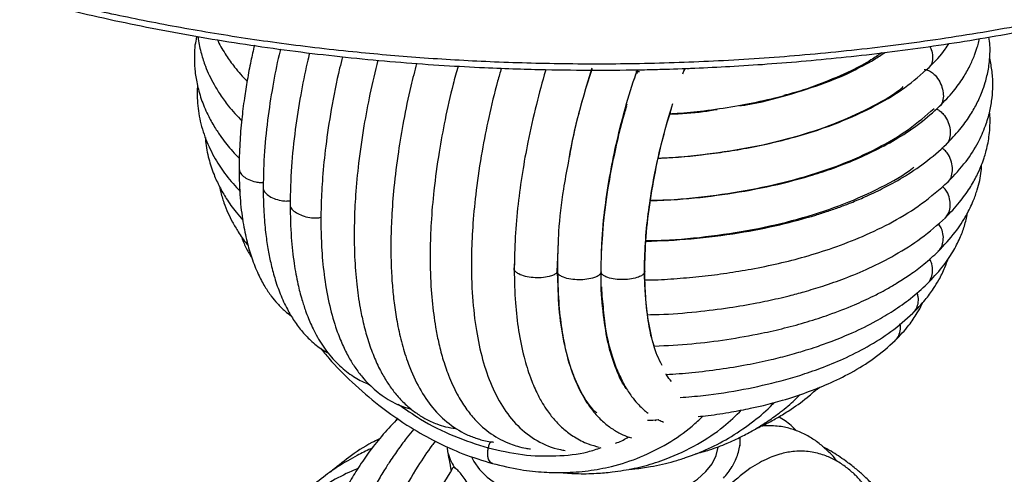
# Paper-space layout '_Trimétrica' of a CAD drawing. Header units: millimetres. Extents: x -229 to 171, y -92 to 658.
# Tile 7 of 10: x -122 to 36, y 183 to 255. Entities that reach past the tile are written whole.
import ezdxf

# ---------------------------------------------------------------- set-up
doc = ezdxf.new("R2010")
doc.units = ezdxf.units.MM

psp = doc.layouts.new('_Trimétrica')

# ---------------------------------------------------------------- linework, layer by layer
at = {"color": 7, "linetype": 'Continuous', "lineweight": 25}
for p, q in [((-14.61, 247.65), (-14.27, 247.68)), ((-23.03, 246.03), (-22.78, 246.87)), ((-22.84, 247.18), (-22.26, 247.18)), ((-15.31, 246.81), (-15.05, 247.53)), ((-15.08, 247.28), (-14.99, 247.53)), ((-28.33, 218.44), (-28.13, 221.07)), ((-35.29, 218.65), (-35.24, 219.91)), ((-35.41, 215.14), (-35.27, 218.49)), ((-28.34, 218.13), (-28.33, 218.44)), ((-42.28, 216.51), (-42.32, 215.73)), ((-35.41, 215.27), (-35.41, 215.14)), ((-35.35, 213.72), (-35.4, 215.1)), ((-28.35, 212.66), (-28.29, 211.17)), ((-21.25, 211.12), (-21.3, 211.6)), ((-28.29, 211.17), (-28.08, 209.42)), ((-25.02, 197.7), (-25.36, 198.42)), ((-60.9, 191.57), (-61.2, 191.31)), ((-19.75, 191.24), (-19.56, 191.39))]:
    psp.add_line(p, q, dxfattribs=at)
at = {"color": 7, "linetype": 'Continuous', "lineweight": 25, "flags": 128}
for points in [[(-38.93, 178.46), (-36.49, 177.9), (-33.93, 177.52), (-31.28, 177.31), (-28.61, 177.28), (-25.96, 177.44), (-23.37, 177.78), (-20.89, 178.3), (-18.57, 178.98), (-16.44, 179.81), (-14.55, 180.78), (-12.93, 181.88), (-11.61, 183.07), (-10.6, 184.35), (-9.94, 185.68), (-9.62, 187.02)], [(-6.11, 187.13), (-6.1, 187.29), (-6.1, 187.57)], [(-49.15, 185.42), (-48.8, 184.7), (-47.88, 183.4), (-46.64, 182.18), (-45.09, 181.06), (-43.27, 180.06), (-41.2, 179.18), (-38.93, 178.46)]]:
    psp.add_lwpolyline(points, dxfattribs=at)
at = {"color": 7, "linetype": 'Continuous', "lineweight": 25}
psp.add_arc((-45.45, 187.97), 7.71, 194.9687, 215.343, dxfattribs=at)
for points, knots in [([(169.42, 340.79), (169.13, 339.23), (168.32, 334.88), (165.53, 327.81), (161.16, 319.63), (155.39, 311.61), (148.34, 303.85), (140.06, 296.41), (130.64, 289.37), (120.19, 282.8), (108.85, 276.76), (96.76, 271.29), (84.08, 266.41), (70.95, 262.14), (57.53, 258.49), (43.95, 255.44), (30.36, 252.97), (16.86, 251.07), (3.57, 249.69), (-9.43, 248.81), (-22.07, 248.37), (-34.29, 248.34), (-46.04, 248.67), (-57.29, 249.32), (-68.7, 250.32), (-80.16, 251.68), (-91.59, 253.42), (-102.25, 255.4), (-112.2, 257.55), (-118.47, 259.17), (-121.53, 259.96)], [0, 0, 0, 0, 0.023436, 0.065344, 0.107683, 0.150314, 0.193094, 0.235873, 0.278505, 0.320844, 0.362752, 0.404099, 0.444764, 0.48464, 0.523635, 0.561668, 0.598675, 0.634604, 0.669417, 0.703091, 0.735611, 0.766973, 0.797184, 0.826255, 0.854207, 0.886303, 0.916873, 0.945972, 0.97366, 1, 1, 1, 1]), ([(-29.36, 247.4), (-26.71, 247.41), (-22.97, 247.43), (-17.42, 247.57), (-12.63, 247.75), (-6.92, 248.03), (-0.94, 248.43), (5.32, 248.95), (11.74, 249.59), (18.28, 250.36), (24.88, 251.26), (31.52, 252.29), (38.16, 253.45), (44.78, 254.75), (51.36, 256.18), (57.87, 257.74), (64.3, 259.43), (70.63, 261.24), (76.86, 263.18), (82.96, 265.24), (88.93, 267.42), (94.75, 269.72), (100.42, 272.14), (105.92, 274.66), (111.25, 277.29), (116.39, 280.02), (121.33, 282.86), (126.08, 285.79), (130.62, 288.81), (134.95, 291.92), (139.06, 295.12), (142.94, 298.39), (146.58, 301.75), (149.99, 305.17), (153.16, 308.67), (156.08, 312.23), (158.75, 315.86), (161.16, 319.54), (163.31, 323.28), (165.19, 327.07), (166.81, 330.9), (168.14, 334.78), (169.05, 337.98), (169.41, 339.89), (169.52, 340.49)], [0, 0, 0, 0, 0.027123, 0.03836, 0.056981, 0.076348, 0.09714, 0.118845, 0.141256, 0.164207, 0.187579, 0.211286, 0.235262, 0.259457, 0.283832, 0.308354, 0.332999, 0.357747, 0.38258, 0.407485, 0.432451, 0.457467, 0.482526, 0.50762, 0.532744, 0.557894, 0.583065, 0.608254, 0.633459, 0.658678, 0.68391, 0.709154, 0.73441, 0.75968, 0.784965, 0.810267, 0.835589, 0.860937, 0.886316, 0.911735, 0.937204, 0.962735, 0.988344, 1, 1, 1, 1]), ([(-121.11, 258.95), (-119.6, 258.55), (-115.88, 257.56), (-109.82, 256.12), (-102.95, 254.63), (-95.98, 253.28), (-88.94, 252.07), (-81.85, 251), (-74.72, 250.07), (-67.59, 249.28), (-60.52, 248.64), (-53.69, 248.15), (-47.49, 247.81), (-42.08, 247.6), (-36.18, 247.44), (-32, 247.41), (-29.36, 247.4)], [0, 0, 0, 0, 0.053489, 0.131703, 0.209818, 0.287804, 0.365615, 0.443179, 0.520375, 0.596984, 0.672557, 0.74603, 0.814077, 0.868464, 0.916804, 1, 1, 1, 1]), ([(-93.14, 252.82), (-93.21, 252.59), (-93.53, 251.38), (-93.58, 249.46), (-93.46, 247.05), (-93.08, 244.81), (-92.38, 242.42), (-91.37, 240.12), (-90.27, 238.17), (-89, 236.3), (-87.77, 234.71), (-86.71, 233.65), (-86.34, 233.27)], [0, 0, 0, 0, 0.034264, 0.176638, 0.269374, 0.373384, 0.497732, 0.624684, 0.726784, 0.805568, 0.931858, 1, 1, 1, 1]), ([(-92.95, 252.79), (-92.94, 252.66), (-92.87, 251.72), (-92.49, 250.12), (-91.87, 248.18), (-91.16, 246.54), (-90.38, 245.02), (-89.38, 243.4), (-87.97, 241.42), (-86.69, 240.06), (-85.94, 239.26)], [0, 0, 0, 0, 0.026501, 0.187237, 0.323289, 0.42627, 0.533922, 0.657303, 0.798745, 1, 1, 1, 1]), ([(25.84, 241.62), (26.6, 242.41), (28.02, 243.88), (29.56, 246.06), (30.67, 247.99), (31.39, 249.63), (31.83, 250.93), (32.09, 251.82), (32.19, 252.28), (32.22, 252.43)], [0, 0, 0, 0, 0.240169, 0.447072, 0.620336, 0.77474, 0.886054, 0.961213, 1, 1, 1, 1]), ([(26.91, 235.52), (27.65, 236.3), (29.06, 237.75), (30.61, 239.92), (31.79, 241.96), (32.6, 243.76), (33.11, 245.27), (33.43, 246.48), (33.66, 247.59), (33.82, 248.77), (33.91, 250.05), (33.94, 251.37), (33.81, 252.25), (33.74, 252.7)], [0, 0, 0, 0, 0.1552131, 0.2905603, 0.4058256, 0.5242695, 0.6090702, 0.6669199, 0.7260067, 0.7894147, 0.8568823, 0.9279278, 1, 1, 1, 1]), ([(-89.83, 252.25), (-89.8, 252.18), (-89.44, 251.31), (-88.52, 249.86), (-87.03, 247.69), (-85.8, 246.36), (-85.11, 245.61)], [0, 0, 0, 0, 0.029953, 0.358691, 0.637142, 1, 1, 1, 1]), ([(-83.94, 251.41), (-84.13, 250.56), (-84.55, 248.69), (-85.08, 245.85), (-85.58, 242.73), (-86, 239.34), (-86.32, 235.51), (-86.37, 232.93), (-86.39, 231.56)], [0, 0, 0, 0, 0.123683, 0.272861, 0.415238, 0.583834, 0.778713, 1, 1, 1, 1]), ([(24.28, 251.19), (24.35, 251.04), (24.61, 250.51), (24.75, 249.56), (24.64, 248.62), (24.39, 248.04), (24.18, 247.89), (24.14, 247.86)], [0, 0, 0, 0, 0.127037, 0.43995, 0.75537, 0.946589, 1, 1, 1, 1]), ([(24.15, 247.84), (25.09, 248.79), (26.31, 250.03), (27.15, 251.38), (27.34, 251.68)], [0, 0, 0, 0, 0.771733, 1, 1, 1, 1]), ([(-79.77, 250.75), (-79.79, 250.67), (-80.23, 248.92), (-80.93, 245.34), (-81.8, 239.94), (-82.41, 234.21), (-82.49, 230.51), (-82.53, 228.58)], [0, 0, 0, 0, 0.0108392, 0.2288063, 0.4662536, 0.7233044, 1, 1, 1, 1]), ([(-75.1, 250.14), (-75.23, 249.63), (-75.78, 247.4), (-76.58, 243.28), (-77.46, 237.69), (-78.09, 231.71), (-78.17, 227.83), (-78.21, 225.81)], [0, 0, 0, 0, 0.0616317, 0.2654271, 0.4897271, 0.7345667, 1, 1, 1, 1]), ([(-69.81, 249.55), (-69.97, 248.94), (-70.69, 246.11), (-71.63, 241.29), (-72.52, 235.43), (-73.03, 230.4), (-73.26, 226.14), (-73.3, 222.25), (-73.16, 218.25), (-72.73, 213.91), (-71.95, 209.64), (-70.93, 206.12), (-69.86, 203.42), (-68.86, 201.43), (-67.82, 199.73), (-66.42, 197.88), (-64.45, 195.89), (-61.87, 194.18), (-59.89, 193.33), (-58.87, 193.1), (-58.81, 193.09)], [0, 0, 0, 0, 0.023, 0.105492, 0.17921, 0.244142, 0.300287, 0.349213, 0.405492, 0.47273, 0.548335, 0.619469, 0.668778, 0.713625, 0.752276, 0.793049, 0.858659, 0.928363, 0.996013, 1, 1, 1, 1]), ([(-17.36, 240.42), (-16.97, 240.44), (-15.15, 240.55), (-11.66, 240.91), (-7.03, 241.57), (-2.16, 242.53), (2.8, 243.8), (7.48, 245.36), (11.71, 247.17), (14.86, 248.74), (16.5, 249.85), (17.06, 250.23)], [0, 0, 0, 0, 0.029426, 0.136602, 0.264564, 0.387187, 0.524374, 0.676218, 0.799799, 0.931661, 1, 1, 1, 1]), ([(16.53, 250.17), (15.98, 249.79), (14.51, 248.77), (11.32, 247.08), (7.11, 245.29), (3.44, 243.97), (1.32, 243.46), (0.86, 243.34)], [0, 0, 0, 0, 0.134777, 0.359166, 0.662349, 0.926402, 1, 1, 1, 1]), ([(27.18, 229.51), (28.19, 230.58), (30.08, 232.59), (31.97, 235.62), (33.18, 238.33), (33.89, 240.72), (34.26, 242.86), (34.39, 244.99), (34.3, 247.15), (34, 248.61), (33.85, 249.33)], [0, 0, 0, 0, 0.186958, 0.348279, 0.483617, 0.598032, 0.698929, 0.789344, 0.897017, 1, 1, 1, 1]), ([(-64.16, 248.99), (-64.6, 247.19), (-65.44, 243.68), (-66.48, 238.15), (-67.26, 232.72), (-67.75, 227.57), (-67.98, 222.53), (-67.94, 217.72), (-67.65, 213.88), (-67.31, 211.2), (-66.97, 209.13), (-66.48, 206.77), (-65.77, 204.14), (-64.86, 201.59), (-63.83, 199.35), (-62.75, 197.48), (-61.56, 195.79), (-60.16, 194.21), (-58.6, 192.85), (-57.09, 191.83), (-55.78, 191.15), (-54.55, 190.64), (-53.24, 190.22), (-52.22, 190.05), (-51.67, 189.96)], [0, 0, 0, 0, 0.062424, 0.121193, 0.191548, 0.252773, 0.307177, 0.379572, 0.440938, 0.467526, 0.497393, 0.534877, 0.580014, 0.630822, 0.676907, 0.716783, 0.755007, 0.797503, 0.842073, 0.880166, 0.910899, 0.932865, 0.963925, 1, 1, 1, 1]), ([(-57.94, 248.47), (-58.26, 247.26), (-59.06, 244.21), (-60.04, 239.47), (-60.96, 234.03), (-61.6, 228.86), (-61.97, 223.98), (-62.1, 219.79), (-62.05, 216.14), (-61.86, 212.95), (-61.55, 209.98), (-61.09, 206.96), (-60.4, 203.82), (-59.33, 200.29), (-57.82, 196.83), (-55.74, 193.59), (-53.15, 190.9), (-50.81, 189.4), (-49.12, 188.67), (-48.28, 188.37), (-47.37, 188.11), (-46.48, 187.9), (-45.87, 187.83), (-45.61, 187.8)], [0, 0, 0, 0, 0.040895, 0.103054, 0.159357, 0.225301, 0.281731, 0.333077, 0.37991, 0.422217, 0.461154, 0.505071, 0.555664, 0.609337, 0.686116, 0.758512, 0.83103, 0.907155, 0.925575, 0.943621, 0.961327, 0.983663, 1, 1, 1, 1]), ([(-51.31, 248.03), (-51.58, 247.07), (-52.37, 244.23), (-53.39, 239.61), (-54.44, 233.91), (-55.2, 228.37), (-55.65, 223.1), (-55.84, 217.93), (-55.72, 212.97), (-55.34, 208.99), (-54.9, 206.09), (-54.44, 203.73), (-53.77, 201.12), (-52.8, 198.27), (-51.57, 195.58), (-50.14, 193.26), (-48.39, 191.08), (-46.08, 189.03), (-43.67, 187.74), (-41.72, 187.11), (-40.64, 186.83), (-39.95, 186.76), (-39.69, 186.73)], [0, 0, 0, 0, 0.032495, 0.095935, 0.154285, 0.224149, 0.285008, 0.339696, 0.413038, 0.475972, 0.505589, 0.541608, 0.584637, 0.633294, 0.693049, 0.744669, 0.7907, 0.861142, 0.932994, 0.956986, 0.983888, 1, 1, 1, 1]), ([(-44.37, 247.7), (-44.57, 247.02), (-45.35, 244.41), (-46.39, 239.96), (-47.57, 234.09), (-48.42, 228.4), (-48.95, 222.95), (-49.22, 217.42), (-49.12, 211.81), (-48.55, 206.29), (-47.58, 201.47), (-46.17, 197.17), (-44.29, 193.45), (-41.83, 190.29), (-38.72, 187.89), (-36.01, 186.78), (-34.42, 186.51), (-34.17, 186.46)], [0, 0, 0, 0, 0.023455, 0.089966, 0.150915, 0.22349, 0.286228, 0.344054, 0.426778, 0.504739, 0.579049, 0.656549, 0.737518, 0.818273, 0.901484, 0.984443, 1, 1, 1, 1]), ([(-29.88, 247.69), (-30.44, 245.86), (-31.71, 241.73), (-32.89, 236.96), (-33.37, 234.12), (-33.47, 233.59)], [0, 0, 0, 0, 0.395386, 0.887023, 1, 1, 1, 1]), ([(-19.22, 233.3), (-18.47, 233.34), (-16.4, 233.43), (-13.08, 233.74), (-9.28, 234.2), (-5.37, 234.83), (-1.41, 235.63), (2.75, 236.68), (7.04, 238), (11.54, 239.73), (16.07, 241.92), (20.5, 244.61), (22.9, 246.73), (24.15, 247.84)], [0, 0, 0, 0, 0.042493, 0.115912, 0.188565, 0.261024, 0.344677, 0.426384, 0.519039, 0.622688, 0.737374, 0.863137, 1, 1, 1, 1]), ([(-6.16, 241.69), (-5.82, 241.74), (-3.18, 242.14), (1.48, 243.33), (7.52, 245.33), (11.53, 246.96), (13.25, 248.01), (13.42, 248.11)], [0, 0, 0, 0, 0.045753, 0.35279, 0.659596, 0.966175, 1, 1, 1, 1]), ([(-37.23, 247.48), (-37.25, 247.42), (-37.83, 245.59), (-38.84, 241.7), (-40.09, 236.24), (-41.05, 230.9), (-41.75, 225.82), (-42.22, 220.56), (-42.28, 217.17), (-42.32, 215.43)], [0, 0, 0, 0, 0.004901, 0.170577, 0.352899, 0.500607, 0.657713, 0.824169, 1, 1, 1, 1]), ([(-33.64, 232.51), (-33.48, 233.43), (-32.92, 236.66), (-31.66, 241.77), (-30.4, 245.83), (-29.85, 247.6)], [0, 0, 0, 0, 0.183352, 0.643136, 1, 1, 1, 1]), ([(-28.13, 221.07), (-28.06, 222.05), (-27.87, 224.78), (-27.2, 229.44), (-26.19, 234.79), (-24.86, 240.14), (-23.76, 244.1), (-22.99, 246.26), (-22.86, 246.63)], [0, 0, 0, 0, 0.122187, 0.340016, 0.544663, 0.73979, 0.955316, 1, 1, 1, 1]), ([(-22.78, 246.87), (-22.77, 246.88), (-22.71, 247.08), (-22.64, 247.27), (-22.57, 247.45)], [0, 0, 0, 0, 0.048005, 1, 1, 1, 1]), ([(-22.66, 246.85), (-22.65, 246.89), (-22.58, 247.09), (-22.51, 247.29), (-22.44, 247.45)], [0, 0, 0, 0, 0.179522, 1, 1, 1, 1]), ([(23.37, 247.51), (23.55, 247.49), (23.94, 247.44), (24.55, 247.1), (25.26, 246.48), (25.9, 245.52), (26.34, 244.36), (26.49, 243.19), (26.3, 242.28), (26.04, 241.76), (25.85, 241.64), (25.84, 241.63)], [0, 0, 0, 0, 0.075433, 0.160841, 0.257631, 0.417288, 0.575676, 0.734064, 0.893721, 0.990511, 1, 1, 1, 1]), ([(-93.05, 244.9), (-93.06, 244.69), (-93.12, 244.03), (-93.1, 242.26), (-92.79, 239.58), (-91.8, 236.31), (-90.32, 233.27), (-88.5, 230.46), (-86.98, 228.79), (-86.2, 227.93)], [0, 0, 0, 0, 0.033982, 0.106562, 0.288812, 0.475587, 0.658874, 0.824325, 1, 1, 1, 1]), ([(-19.22, 233.31), (-19.08, 233.31), (-16.43, 233.37), (-11.36, 233.92), (-4.17, 235.01), (2.65, 236.64), (8.99, 238.72), (14.59, 241.28), (18.3, 243.32), (19.81, 244.59), (20.02, 244.76)], [0, 0, 0, 0, 0.009342, 0.170464, 0.331489, 0.49242, 0.653253, 0.814009, 0.974692, 1, 1, 1, 1]), ([(-28.41, 215.06), (-28.36, 217.05), (-28.26, 221.02), (-27.5, 227.44), (-26.27, 233.97), (-25.16, 238.76), (-24.38, 241.26), (-24.27, 241.62)], [0, 0, 0, 0, 0.2403, 0.480463, 0.720333, 0.959852, 1, 1, 1, 1]), ([(-28.21, 219.95), (-28.2, 220.32), (-28.12, 222.67), (-27.51, 227.37), (-26.35, 233.87), (-25.22, 238.82), (-24.4, 241.49), (-24.24, 242.02)], [0, 0, 0, 0, 0.053539, 0.344836, 0.636383, 0.928272, 1, 1, 1, 1]), ([(-21.46, 214.93), (-21.43, 216.51), (-21.37, 219.54), (-20.89, 224.24), (-20.22, 228.68), (-19.32, 233.21), (-18.24, 237.65), (-17.34, 240.67), (-16.92, 242.05)], [0, 0, 0, 0, 0.187586, 0.362054, 0.523404, 0.671625, 0.848741, 1, 1, 1, 1]), ([(-20.51, 226.5), (-19.06, 226.55), (-15.16, 226.69), (-8.89, 227.41), (-1.76, 228.64), (3.99, 230.1), (8.52, 231.57), (12.06, 232.93), (15.69, 234.58), (19.31, 236.56), (22.84, 238.91), (24.82, 240.69), (25.84, 241.62)], [0, 0, 0, 0, 0.076622, 0.205708, 0.337497, 0.472023, 0.541832, 0.61862, 0.702798, 0.794393, 0.893447, 1, 1, 1, 1]), ([(-21.41, 215.18), (-21.37, 217.01), (-21.28, 220.66), (-20.57, 226.56), (-19.45, 232.6), (-18.27, 237.55), (-17.37, 240.39), (-17.1, 241.25)], [0, 0, 0, 0, 0.225091, 0.450365, 0.675933, 0.901913, 1, 1, 1, 1]), ([(-20.51, 226.55), (-19.84, 226.56), (-16.61, 226.62), (-10.87, 227.21), (-3.46, 228.36), (3.58, 230.04), (10.1, 232.2), (15.93, 234.83), (21.04, 237.84), (23.64, 240.13), (24.94, 241.28)], [0, 0, 0, 0, 0.035407, 0.173318, 0.311184, 0.449017, 0.58681, 0.724559, 0.862288, 1, 1, 1, 1]), ([(-17.38, 240.34), (-15.58, 240.44), (-12.99, 240.58), (-10.53, 240.99), (-9.79, 241.12)], [0, 0, 0, 0, 0.699065, 1, 1, 1, 1]), ([(25.31, 241.16), (25.37, 241.15), (25.64, 241.07), (26.1, 240.71), (26.74, 240.03), (27.27, 239.03), (27.56, 237.85), (27.53, 236.74), (27.29, 235.92), (26.97, 235.62), (26.89, 235.54)], [0, 0, 0, 0, 0.0277209, 0.1227925, 0.2305338, 0.4082556, 0.5845651, 0.7608745, 0.9385963, 1, 1, 1, 1]), ([(26.76, 223.74), (27.55, 224.57), (29.01, 226.1), (30.62, 228.37), (31.75, 230.34), (32.48, 231.97), (32.94, 233.23), (33.27, 234.34), (33.54, 235.47), (33.76, 236.74), (33.9, 238.2), (33.95, 239.53), (33.86, 240.39), (33.83, 240.69)], [0, 0, 0, 0, 0.164693, 0.306853, 0.426162, 0.522407, 0.595453, 0.645511, 0.710806, 0.780919, 0.856595, 0.950517, 1, 1, 1, 1]), ([(-91.79, 236.6), (-91.78, 236.41), (-91.71, 235.25), (-91.31, 233.25), (-90.52, 230.83), (-89.54, 228.69), (-88.37, 226.68), (-87.14, 224.91), (-86.16, 223.8), (-85.8, 223.38)], [0, 0, 0, 0, 0.040323, 0.24271, 0.425765, 0.570229, 0.714065, 0.893014, 1, 1, 1, 1]), ([(-21.22, 219.96), (-18.79, 220.06), (-13.76, 220.29), (-6.56, 221.23), (0.11, 222.53), (4.82, 223.8), (7.95, 224.8), (9.83, 225.46), (11.8, 226.21), (14.11, 227.18), (16.91, 228.5), (20.17, 230.3), (23.71, 232.64), (25.79, 234.51), (26.91, 235.52)], [0, 0, 0, 0, 0.124274, 0.2571, 0.377831, 0.487469, 0.526802, 0.565257, 0.603163, 0.651317, 0.714992, 0.794269, 0.889236, 1, 1, 1, 1]), ([(27.17, 229.52), (27.19, 229.54), (27.49, 229.75), (27.78, 230.45), (27.95, 231.5), (27.79, 232.67), (27.37, 233.7), (26.8, 234.43), (26.41, 234.8), (26.19, 234.9), (26.18, 234.9)], [0, 0, 0, 0, 0.018021, 0.208415, 0.397295, 0.586176, 0.776569, 0.891992, 0.993843, 1, 1, 1, 1]), ([(-35.26, 218.81), (-35.23, 219.72), (-35.14, 222.75), (-34.6, 227.39), (-33.9, 231.11), (-33.64, 232.51)], [0, 0, 0, 0, 0.210973, 0.703761, 1, 1, 1, 1]), ([(25.6, 218.35), (26.56, 219.36), (28.32, 221.23), (30.08, 223.98), (31.19, 226.26), (32, 228.59), (32.49, 230.53), (32.54, 231.88), (32.56, 232.22)], [0, 0, 0, 0, 0.243937, 0.447751, 0.610692, 0.732739, 0.932662, 1, 1, 1, 1]), ([(-86.39, 231.56), (-86.36, 230), (-86.3, 227.03), (-85.82, 223.17), (-85.18, 219.99), (-84.36, 217.2), (-83.41, 214.81), (-82.34, 212.8), (-81.3, 211.25), (-80.22, 209.93), (-79.14, 208.84), (-78.36, 208.26), (-78.02, 208.01)], [0, 0, 0, 0, 0.1451759, 0.2765984, 0.3940935, 0.4974961, 0.6132511, 0.7099639, 0.7921309, 0.8632724, 0.9414526, 1, 1, 1, 1]), ([(-86.36, 231.56), (-86.34, 231.36), (-86.28, 230.94), (-85.72, 230.36), (-84.88, 229.83), (-83.91, 229.51), (-83.07, 229.38), (-82.65, 229.4), (-82.5, 229.41)], [0, 0, 0, 0, 0.179453, 0.385862, 0.592271, 0.800334, 0.926469, 1, 1, 1, 1]), ([(-21.21, 220.08), (-20.28, 220.1), (-16.74, 220.16), (-10.66, 220.78), (-3.14, 221.96), (3.99, 223.69), (10.63, 225.88), (16.48, 228.58), (20.18, 230.6), (21.62, 231.79), (21.68, 231.84)], [0, 0, 0, 0, 0.0554242, 0.2118091, 0.3682059, 0.5245835, 0.6809442, 0.8373062, 0.9936741, 1, 1, 1, 1]), ([(-21.35, 213.78), (-20.99, 213.78), (-19.27, 213.8), (-16.22, 214.01), (-12.21, 214.36), (-8.25, 214.87), (-4.15, 215.54), (0.03, 216.4), (4.43, 217.53), (8.95, 218.95), (13.72, 220.79), (18.54, 223.14), (23.26, 226.03), (25.83, 228.32), (27.18, 229.51)], [0, 0, 0, 0, 0.0184068, 0.0870094, 0.1555912, 0.2241598, 0.2932253, 0.3731336, 0.4511762, 0.5396894, 0.6387507, 0.7484431, 0.8688389, 1, 1, 1, 1]), ([(26.73, 223.77), (26.91, 223.96), (27.31, 224.41), (27.55, 225.38), (27.55, 226.51), (27.24, 227.53), (26.78, 228.31), (26.43, 228.63), (26.27, 228.76)], [0, 0, 0, 0, 0.163872, 0.368639, 0.573405, 0.779812, 0.904943, 1, 1, 1, 1]), ([(-89.47, 228.65), (-89.44, 228.45), (-89.3, 227.6), (-88.85, 226.22), (-88.21, 224.57), (-87.44, 223), (-86.45, 221.36), (-85.63, 220.1), (-85.03, 219.41), (-84.94, 219.31)], [0, 0, 0, 0, 0.061448, 0.253282, 0.420614, 0.576526, 0.750375, 0.965048, 1, 1, 1, 1]), ([(-82.53, 228.58), (-82.53, 228.58), (-82.59, 228.36), (-82.33, 227.91), (-81.74, 227.31), (-80.83, 226.81), (-79.83, 226.52), (-78.9, 226.41), (-78.42, 226.45), (-78.19, 226.47)], [0, 0, 0, 0, 0.000629, 0.196139, 0.390096, 0.584054, 0.779564, 0.89809, 1, 1, 1, 1]), ([(-82.53, 228.58), (-82.51, 227.26), (-82.47, 224.78), (-82.18, 221.55), (-81.8, 218.88), (-81.32, 216.44), (-80.68, 213.98), (-79.8, 211.46), (-78.76, 209.19), (-77.58, 207.2), (-76.25, 205.42), (-74.68, 203.83), (-73.27, 202.67), (-72.33, 202.21), (-72.09, 202.09)], [0, 0, 0, 0, 0.1056403, 0.197239, 0.2747207, 0.3458816, 0.4273689, 0.5198466, 0.6183863, 0.6992735, 0.7831122, 0.8697139, 0.9655977, 1, 1, 1, 1]), ([(-78.21, 225.81), (-78.18, 224.05), (-78.11, 220.75), (-77.63, 216.57), (-77.03, 213.28), (-76.39, 210.8), (-75.81, 209), (-75.3, 207.65), (-74.79, 206.48), (-73.96, 204.76), (-72.6, 202.55), (-70.65, 200.27), (-68.45, 198.5), (-66.7, 197.48), (-65.69, 197.13), (-65.48, 197.06)], [0, 0, 0, 0, 0.122948, 0.229598, 0.319823, 0.393507, 0.450571, 0.491009, 0.527668, 0.570084, 0.67236, 0.783234, 0.883493, 0.974934, 1, 1, 1, 1]), ([(-78.19, 225.81), (-78.19, 225.74), (-78.2, 225.44), (-77.81, 224.95), (-77.04, 224.4), (-76.01, 223.97), (-74.94, 223.74), (-74, 223.72), (-73.47, 223.76), (-73.27, 223.84), (-73.26, 223.84)], [0, 0, 0, 0, 0.057391, 0.240363, 0.421882, 0.6034, 0.786372, 0.897297, 0.995177, 1, 1, 1, 1]), ([(23.84, 213.16), (24.68, 214.04), (26.25, 215.69), (27.93, 218.17), (29.06, 220.37), (29.88, 222.43), (30.14, 223.78), (30.27, 224.47)], [0, 0, 0, 0, 0.257022, 0.481211, 0.67195, 0.832096, 1, 1, 1, 1]), ([(-20.94, 208.22), (-20.32, 208.23), (-17.68, 208.26), (-13.29, 208.65), (-8.07, 209.28), (-3.72, 210.03), (-0.55, 210.7), (1.98, 211.31), (4.37, 211.95), (7.36, 212.86), (10.86, 214.09), (14.77, 215.73), (18.91, 217.85), (23.14, 220.51), (25.51, 222.63), (26.76, 223.74)], [0, 0, 0, 0, 0.031892, 0.135783, 0.228883, 0.307501, 0.371622, 0.404655, 0.450493, 0.509292, 0.5811, 0.66599, 0.764052, 0.875363, 1, 1, 1, 1]), ([(25.57, 218.39), (25.67, 218.47), (26.02, 218.76), (26.33, 219.54), (26.49, 220.61), (26.31, 221.63), (25.98, 222.39), (25.71, 222.69), (25.62, 222.79)], [0, 0, 0, 0, 0.089875, 0.320833, 0.551792, 0.7846, 0.925737, 1, 1, 1, 1]), ([(-86.04, 220.81), (-85.93, 220.49), (-85.6, 219.59), (-85.03, 218.44), (-84.54, 217.63), (-84.37, 217.37)], [0, 0, 0, 0, 0.2679038, 0.7595933, 1, 1, 1, 1]), ([(-35.32, 218.76), (-35.35, 218.11), (-35.4, 216.81), (-35.37, 215.54), (-35.36, 214.9)], [0, 0, 0, 0, 0.49883, 1, 1, 1, 1]), ([(-19.87, 203.19), (-17.86, 203.29), (-13.95, 203.49), (-8.2, 204.22), (-3.24, 205.09), (1.04, 206.07), (4.63, 207.05), (8.4, 208.28), (11.93, 209.65), (14.54, 210.85), (16.26, 211.73), (17.57, 212.44), (19.26, 213.43), (21.25, 214.73), (23.47, 216.38), (24.86, 217.66), (25.6, 218.35)], [0, 0, 0, 0, 0.1087491, 0.2120332, 0.3180531, 0.3902879, 0.4637668, 0.536185, 0.6284368, 0.6999586, 0.7224798, 0.7555245, 0.7997338, 0.8551673, 0.9218977, 1, 1, 1, 1]), ([(21.56, 208.47), (22.24, 209.17), (23.46, 210.44), (24.78, 212.24), (25.64, 213.64), (26.24, 214.78), (26.77, 215.92), (27.04, 216.74), (27.19, 217.21)], [0, 0, 0, 0, 0.261386, 0.471871, 0.630786, 0.740884, 0.849731, 1, 1, 1, 1]), ([(23.82, 213.18), (23.87, 213.22), (24.2, 213.45), (24.52, 214.15), (24.77, 215.18), (24.63, 216.19), (24.41, 216.87), (24.23, 217.1), (24.22, 217.12)], [0, 0, 0, 0, 0.051534, 0.308921, 0.566307, 0.825755, 0.983042, 1, 1, 1, 1]), ([(-35.41, 215.14), (-35.46, 215.04), (-35.58, 214.82), (-36.05, 214.53), (-36.84, 214.26), (-37.96, 214.11), (-39.28, 214.14), (-40.54, 214.33), (-41.51, 214.66), (-42.09, 215.05), (-42.35, 215.39), (-42.33, 215.62), (-42.32, 215.73)], [0, 0, 0, 0, 0.065517, 0.139697, 0.223764, 0.362433, 0.5, 0.637567, 0.776236, 0.860303, 0.934483, 1, 1, 1, 1]), ([(-42.32, 215.43), (-42.28, 213.63), (-42.2, 210.2), (-41.64, 205.53), (-40.83, 201.54), (-39.82, 198.29), (-38.8, 195.87), (-37.86, 194.13), (-36.88, 192.6), (-35.77, 191.21), (-34.34, 189.8), (-32.6, 188.52), (-30.7, 187.52), (-29.28, 187.16), (-28.68, 187)], [0, 0, 0, 0, 0.1185416, 0.2259233, 0.3399809, 0.4378905, 0.51961, 0.5851003, 0.6348485, 0.7065763, 0.7734755, 0.8484363, 0.9361541, 1, 1, 1, 1]), ([(-28.41, 215.06), (-28.44, 214.96), (-28.49, 214.73), (-28.88, 214.41), (-29.59, 214.09), (-30.66, 213.86), (-31.97, 213.78), (-33.27, 213.89), (-34.32, 214.14), (-35, 214.48), (-35.36, 214.81), (-35.39, 215.03), (-35.41, 215.14)], [0, 0, 0, 0, 0.065517, 0.139697, 0.223764, 0.362433, 0.5, 0.637567, 0.776236, 0.860303, 0.934483, 1, 1, 1, 1]), ([(-35.41, 215.14), (-35.36, 213.13), (-35.26, 209.12), (-34.48, 203.87), (-33.27, 199.29), (-31.57, 195.61), (-30.17, 193.36), (-29.24, 192.61), (-29.12, 192.51)], [0, 0, 0, 0, 0.193986, 0.388016, 0.582149, 0.776424, 0.970846, 1, 1, 1, 1]), ([(-35.36, 214.9), (-35.31, 213.14), (-35.23, 209.78), (-34.68, 205.44), (-33.94, 201.85), (-32.97, 198.7), (-31.84, 196.06), (-30.61, 193.97), (-29.36, 192.33), (-28.03, 190.97), (-26.54, 189.84), (-25.07, 189), (-24.02, 188.64), (-23.55, 188.48)], [0, 0, 0, 0, 0.126965, 0.243199, 0.348634, 0.443273, 0.552589, 0.642635, 0.713435, 0.795438, 0.871196, 0.94311, 1, 1, 1, 1]), ([(-21.41, 215.18), (-21.43, 215.08), (-21.46, 214.85), (-21.81, 214.52), (-22.48, 214.18), (-23.53, 213.92), (-24.83, 213.81), (-26.14, 213.87), (-27.21, 214.1), (-27.93, 214.42), (-28.32, 214.73), (-28.38, 214.96), (-28.41, 215.06)], [0, 0, 0, 0, 0.065517, 0.139697, 0.223764, 0.362433, 0.5, 0.637567, 0.776236, 0.860303, 0.934483, 1, 1, 1, 1]), ([(-28.15, 209.43), (-28.15, 209.46), (-28.4, 211.13), (-28.41, 213.11), (-28.41, 215.06)], [0, 0, 0, 0, 0.018682, 1, 1, 1, 1]), ([(-21.3, 211.6), (-21.34, 212.14), (-21.4, 213.22), (-21.44, 214.36), (-21.46, 214.93)], [0, 0, 0, 0, 0.498479, 1, 1, 1, 1]), ([(-18.63, 200.1), (-18.89, 200.61), (-19.68, 202.14), (-20.56, 205.48), (-21.28, 209.97), (-21.37, 213.44), (-21.41, 215.18)], [0, 0, 0, 0, 0.146064, 0.431037, 0.7156318, 1, 1, 1, 1]), ([(-17.93, 198.64), (-16.57, 198.73), (-13.7, 198.93), (-9.38, 199.47), (-5.14, 200.16), (-1.4, 200.95), (1.34, 201.64), (3.21, 202.17), (4.64, 202.61), (6.43, 203.19), (8.92, 204.08), (12.16, 205.42), (15.44, 207.05), (18.53, 208.9), (21.34, 210.87), (22.98, 212.37), (23.84, 213.16)], [0, 0, 0, 0, 0.080375, 0.168755, 0.258235, 0.338692, 0.403386, 0.435805, 0.462263, 0.499234, 0.557062, 0.635861, 0.7358, 0.814296, 0.902332, 1, 1, 1, 1]), ([(21.53, 208.49), (21.7, 208.66), (22.1, 209.07), (22.42, 209.96), (22.49, 210.92), (22.29, 211.53), (22.22, 211.74)], [0, 0, 0, 0, 0.219652, 0.523846, 0.830477, 1, 1, 1, 1]), ([(-19.87, 203.19), (-19.93, 203.34), (-20.37, 204.5), (-20.87, 207.09), (-21.13, 209.82), (-21.25, 211.12)], [0, 0, 0, 0, 0.070427, 0.55935, 1, 1, 1, 1]), ([(18.7, 204.06), (19.48, 204.88), (20.83, 206.3), (22.13, 208.26), (22.83, 209.49), (23.08, 210.07), (23.13, 210.17)], [0, 0, 0, 0, 0.424151, 0.742394, 0.953389, 1, 1, 1, 1]), ([(-24.24, 196.25), (-24.4, 196.46), (-25.22, 197.54), (-26.34, 200.3), (-27.54, 204.39), (-27.94, 207.7), (-28.14, 209.31)], [0, 0, 0, 0, 0.076793, 0.389756, 0.702358, 1, 1, 1, 1]), ([(-28.08, 209.42), (-27.97, 208.23), (-27.67, 205.28), (-26.77, 201.83), (-25.68, 198.86), (-24.64, 196.8), (-23.6, 195.2), (-22.65, 194.05), (-21.84, 193.25), (-21.27, 192.73), (-20.96, 192.51), (-20.88, 192.46)], [0, 0, 0, 0, 0.146521, 0.361209, 0.50162, 0.638738, 0.757983, 0.854349, 0.927851, 0.982293, 1, 1, 1, 1]), ([(-15.73, 194.95), (-14.49, 195.05), (-11.03, 195.31), (-5.58, 196.2), (-0.46, 197.35), (3.6, 198.53), (6.96, 199.68), (10.62, 201.19), (14.43, 203.12), (18.28, 205.54), (20.43, 207.46), (21.56, 208.47)], [0, 0, 0, 0, 0.081231, 0.226632, 0.367841, 0.44086, 0.526353, 0.624855, 0.736505, 0.861508, 1, 1, 1, 1]), ([(18.67, 204.1), (18.8, 204.21), (19.17, 204.54), (19.49, 205.34), (19.63, 206.16), (19.51, 206.64), (19.48, 206.73)], [0, 0, 0, 0, 0.183409, 0.54719, 0.913884, 1, 1, 1, 1]), ([(-26.41, 200.85), (-26.61, 201.38), (-27.03, 202.52), (-27.31, 203.9), (-27.46, 204.64)], [0, 0, 0, 0, 0.470274, 1, 1, 1, 1]), ([(-12.86, 191.9), (-12.33, 191.96), (-10.51, 192.14), (-7.71, 192.59), (-4.77, 193.15), (-2.05, 193.76), (1.02, 194.58), (4.51, 195.71), (8.19, 197.18), (11.82, 198.97), (15.54, 201.25), (17.61, 203.09), (18.7, 204.06)], [0, 0, 0, 0, 0.0413825, 0.1402942, 0.2208572, 0.2777242, 0.3630446, 0.4775019, 0.5827163, 0.7047402, 0.843779, 1, 1, 1, 1]), ([(-73.34, 202.87), (-72.9, 202.32), (-71.34, 200.39), (-68.23, 197.28), (-63.86, 193.49), (-59.35, 190.34), (-54.81, 187.79), (-50.44, 185.8), (-47.38, 184.86), (-45.79, 184.38)], [0, 0, 0, 0, 0.061293, 0.217911, 0.381558, 0.565923, 0.700918, 0.845596, 1, 1, 1, 1]), ([(-17.1, 197.53), (-17.39, 197.83), (-17.72, 198.16), (-17.96, 198.68), (-17.99, 198.75)], [0, 0, 0, 0, 0.8814679, 1, 1, 1, 1]), ([(-3.64, 189.93), (-2.97, 190.24), (-1.67, 190.85), (0.22, 191.91), (2.45, 193.32), (4.54, 194.82), (5.88, 196.06), (6.34, 196.48)], [0, 0, 0, 0, 0.181141, 0.354652, 0.540656, 0.843035, 1, 1, 1, 1]), ([(5.7, 195.91), (5.76, 195.95), (6.08, 196.16), (6.38, 196.4), (6.63, 196.6)], [0, 0, 0, 0, 0.186357, 1, 1, 1, 1]), ([(-23.87, 183.46), (-23.58, 183.48), (-22.43, 183.55), (-20.67, 183.84), (-18.57, 184.25), (-16.69, 184.73), (-14.2, 185.5), (-11.08, 186.74), (-7.41, 188.68), (-3.98, 191.09), (-1.74, 192.98), (-0.73, 194.06), (-0.64, 194.16)], [0, 0, 0, 0, 0.031748, 0.125186, 0.19881, 0.270876, 0.343985, 0.494324, 0.65515, 0.825263, 0.983763, 1, 1, 1, 1]), ([(-22.77, 194.24), (-22.77, 194.24), (-22.87, 194.32), (-22.95, 194.45), (-23.03, 194.59)], [0, 0, 0, 0, 0.0039021, 1, 1, 1, 1]), ([(-13.34, 185.91), (-12.56, 186.12), (-10.8, 186.59), (-8.34, 187.54), (-6, 188.61), (-3.8, 189.8), (-1.69, 191.11), (0.52, 192.74), (2.23, 194.14), (3.2, 195.14), (3.47, 195.42)], [0, 0, 0, 0, 0.120816, 0.271262, 0.399909, 0.51333, 0.656529, 0.781901, 0.938922, 1, 1, 1, 1]), ([(-60.88, 193.88), (-59.71, 193.06), (-56.86, 191.07), (-52, 188.64), (-48.33, 187.47), (-46.49, 186.88)], [0, 0, 0, 0, 0.258034, 0.629165, 1, 1, 1, 1]), ([(-35.16, 182.94), (-34.24, 182.87), (-32.21, 182.71), (-29.36, 182.76), (-26.83, 182.98), (-24.82, 183.26), (-23.08, 183.6), (-21.38, 184.01), (-19.66, 184.51), (-16.76, 185.52), (-13, 187.32), (-8.96, 189.97), (-6.83, 192.04), (-5.89, 192.95)], [0, 0, 0, 0, 0.080984, 0.178169, 0.254612, 0.31125, 0.363914, 0.418102, 0.473815, 0.531049, 0.707855, 0.870986, 1, 1, 1, 1]), ([(-61.2, 191.31), (-62.01, 190.48), (-63.52, 188.91), (-65.61, 186.19), (-67.41, 183.55), (-69.03, 180.88), (-70.46, 178.28), (-71.72, 175.76), (-72.92, 173.19), (-74.15, 170.33), (-75.53, 166.77), (-76.57, 163.94), (-77.1, 162.17), (-77.19, 161.87)], [0, 0, 0, 0, 0.127861, 0.242005, 0.342567, 0.429677, 0.525113, 0.600795, 0.669448, 0.761264, 0.855789, 0.975308, 1, 1, 1, 1]), ([(-61.17, 191.27), (-61.1, 191.37), (-61.03, 191.49), (-60.9, 191.55), (-60.89, 191.55)], [0, 0, 0, 0, 0.872254, 1, 1, 1, 1]), ([(-45.79, 184.38), (-44.3, 184.02), (-41.52, 183.35), (-37.69, 182.95), (-34.06, 182.88), (-30.45, 183.15), (-26.32, 183.92), (-22.01, 185.33), (-17.68, 187.51), (-14.41, 189.78), (-12.68, 191.4), (-12.13, 191.92)], [0, 0, 0, 0, 0.116741, 0.217345, 0.301687, 0.40757, 0.511643, 0.650063, 0.790026, 0.932446, 1, 1, 1, 1]), ([(-20.98, 191.31), (-20.96, 191.31), (-20.38, 191.31), (-19.8, 191.36), (-19.24, 191.4)], [0, 0, 0, 0, 0.031265, 1, 1, 1, 1]), ([(-19.24, 191.4), (-19.2, 191.38), (-18.93, 191.22), (-18.64, 191.12), (-18.39, 191.02)], [0, 0, 0, 0, 0.141184, 1, 1, 1, 1]), ([(2.83, 189.64), (2.57, 189.93), (1.76, 190.82), (0.74, 191.42), (0.05, 191.83)], [0, 0, 0, 0, 0.3171629, 1, 1, 1, 1]), ([(-58.38, 189.86), (-58.73, 189.45), (-59.56, 188.47), (-60.84, 186.74), (-62.1, 184.92), (-63.08, 183.37), (-63.82, 182.17), (-64.46, 181.07), (-65.15, 179.85), (-65.91, 178.45), (-67.15, 176.05), (-68.79, 172.57), (-70.73, 167.94), (-72.47, 163.14), (-73.68, 159.55), (-74.23, 157.56), (-74.32, 157.21)], [0, 0, 0, 0, 0.054658, 0.127705, 0.20235, 0.255449, 0.28991, 0.325166, 0.364913, 0.409145, 0.457862, 0.586318, 0.717007, 0.84594, 0.973155, 1, 1, 1, 1]), ([(9.38, 184.76), (9.37, 184.76), (8.87, 185.49), (7.79, 186.54), (6.17, 187.92), (4.5, 188.96), (2.66, 189.78), (0.97, 190.22), (-0.47, 190.4), (-1.64, 190.44), (-2.4, 190.38), (-2.77, 190.35)], [0, 0, 0, 0, 0.00192, 0.178719, 0.319141, 0.452904, 0.594814, 0.737853, 0.826684, 0.914717, 1, 1, 1, 1]), ([(-63.9, 188.33), (-64.31, 188.13), (-66.05, 187.28), (-68.71, 185.53), (-70.8, 183.79), (-71.76, 182.98)], [0, 0, 0, 0, 0.143025, 0.602527, 1, 1, 1, 1]), ([(-54.97, 187.95), (-55.14, 187.72), (-56.09, 186.52), (-58.01, 183.58), (-60.54, 179.29), (-63.21, 173.96), (-65.75, 168.14), (-68.13, 161.65), (-69.72, 156.76), (-70.42, 154.05), (-70.55, 153.56)], [0, 0, 0, 0, 0.027758, 0.147201, 0.308301, 0.448359, 0.623358, 0.794862, 0.962914, 1, 1, 1, 1]), ([(-46.12, 187.87), (-46.18, 187.74), (-46.34, 187.45), (-46.44, 187.09), (-46.49, 186.88)], [0, 0, 0, 0, 0.433249, 1, 1, 1, 1]), ([(-26.08, 187.63), (-25.99, 187.66), (-25.22, 187.88), (-24.57, 188.29), (-23.99, 188.64)], [0, 0, 0, 0, 0.1211733, 1, 1, 1, 1]), ([(-6.48, 185.93), (-6.38, 186.29), (-6.18, 186.99), (-6.07, 187.9), (-6.11, 188.36), (-6.13, 188.58)], [0, 0, 0, 0, 0.356035, 0.699831, 1, 1, 1, 1]), ([(-65.08, 186.81), (-65.15, 186.78), (-65.97, 186.45), (-67.8, 185.5), (-70.48, 183.96), (-73.34, 181.92), (-76.15, 179.48), (-78.46, 177.1), (-79.68, 175.4), (-80.09, 174.83)], [0, 0, 0, 0, 0.012352, 0.134363, 0.314649, 0.487438, 0.676657, 0.89173, 1, 1, 1, 1]), ([(-52.37, 183.15), (-52.4, 183.31), (-52.45, 183.65), (-52.55, 184.17), (-52.68, 184.83), (-52.83, 185.63), (-52.97, 186.43), (-53.01, 186.88), (-53.03, 187.07)], [0, 0, 0, 0, 0.103732, 0.218188, 0.342415, 0.569973, 0.823679, 1, 1, 1, 1]), ([(-46.49, 186.88), (-46.53, 186.68), (-46.61, 186.25), (-46.61, 185.64), (-46.47, 185), (-46.19, 184.53), (-45.9, 184.45), (-45.78, 184.41)], [0, 0, 0, 0, 0.141651, 0.302034, 0.48379, 0.783601, 1, 1, 1, 1]), ([(-46.49, 186.88), (-44.65, 186.46), (-40.98, 185.62), (-35.62, 185.51), (-31.37, 185.92), (-29.1, 186.68), (-28.4, 186.92)], [0, 0, 0, 0, 0.289173, 0.57858, 0.868365, 1, 1, 1, 1]), ([(14.87, 179.36), (14.8, 179.47), (14.38, 180.18), (13.54, 181.23), (12.29, 182.6), (10.89, 183.81), (9.31, 184.85), (7.83, 185.55), (6.53, 185.97), (5.37, 186.23), (4.03, 186.37), (2.42, 186.34), (0.38, 185.98), (-2.09, 185.07), (-5, 183.41), (-7.07, 181.58), (-8.17, 180.61)], [0, 0, 0, 0, 0.013597, 0.084986, 0.145204, 0.212308, 0.281596, 0.350343, 0.393986, 0.438361, 0.488099, 0.555086, 0.639882, 0.742397, 0.862506, 1, 1, 1, 1]), ([(19.91, 173.5), (19.9, 173.53), (19.72, 174.07), (19.16, 175.27), (18.16, 177.15), (16.79, 179.11), (15.23, 180.92), (13.75, 182.38), (12.28, 183.65), (10.58, 184.95), (8.85, 186.12), (7.55, 186.84), (7.09, 187.09)], [0, 0, 0, 0, 0.0054124, 0.1013858, 0.2256686, 0.3713173, 0.5004497, 0.6081342, 0.6948063, 0.7940756, 0.928472, 1, 1, 1, 1]), ([(-8.81, 182.01), (-8.3, 182.61), (-7.77, 183.21), (-7.36, 183.94), (-7.17, 184.28), (-6.82, 184.97), (-6.6, 185.59), (-6.48, 185.93)], [0, 0, 0, 0, 0.4997238, 0.5041131, 0.5365708, 0.7498952, 1, 1, 1, 1]), ([(-67.36, 183.57), (-67.68, 183.44), (-69.23, 182.8), (-71.91, 181.37), (-75.27, 179.19), (-78.24, 176.76), (-80.75, 174.24), (-82.95, 171.58), (-84.66, 169.04), (-85.88, 166.92), (-86.41, 165.79), (-86.62, 165.34)], [0, 0, 0, 0, 0.038713, 0.183729, 0.335576, 0.481733, 0.608206, 0.73107, 0.864235, 0.946042, 1, 1, 1, 1]), ([(-52.19, 183.61), (-53.12, 182.1), (-55.08, 178.89), (-57.83, 173.37), (-60.41, 167.44), (-62.88, 160.8), (-64.79, 154.95), (-65.75, 151.09), (-66.05, 149.94)], [0, 0, 0, 0, 0.162818, 0.345207, 0.521178, 0.690791, 0.907036, 1, 1, 1, 1]), ([(-48.66, 178.54), (-48.71, 178.76), (-48.8, 179.21), (-49.14, 180.08), (-49.67, 181.08), (-50.33, 182.06), (-50.95, 182.86), (-51.5, 183.46), (-51.87, 183.74), (-52.1, 183.78), (-52.17, 183.66), (-52.2, 183.61)], [0, 0, 0, 0, 0.073405, 0.146787, 0.293161, 0.440225, 0.58712, 0.732944, 0.880157, 0.953803, 1, 1, 1, 1])]:
    psp.add_open_spline(points, degree=3, knots=knots, dxfattribs=at)

doc.saveas('drawing.dxf')
